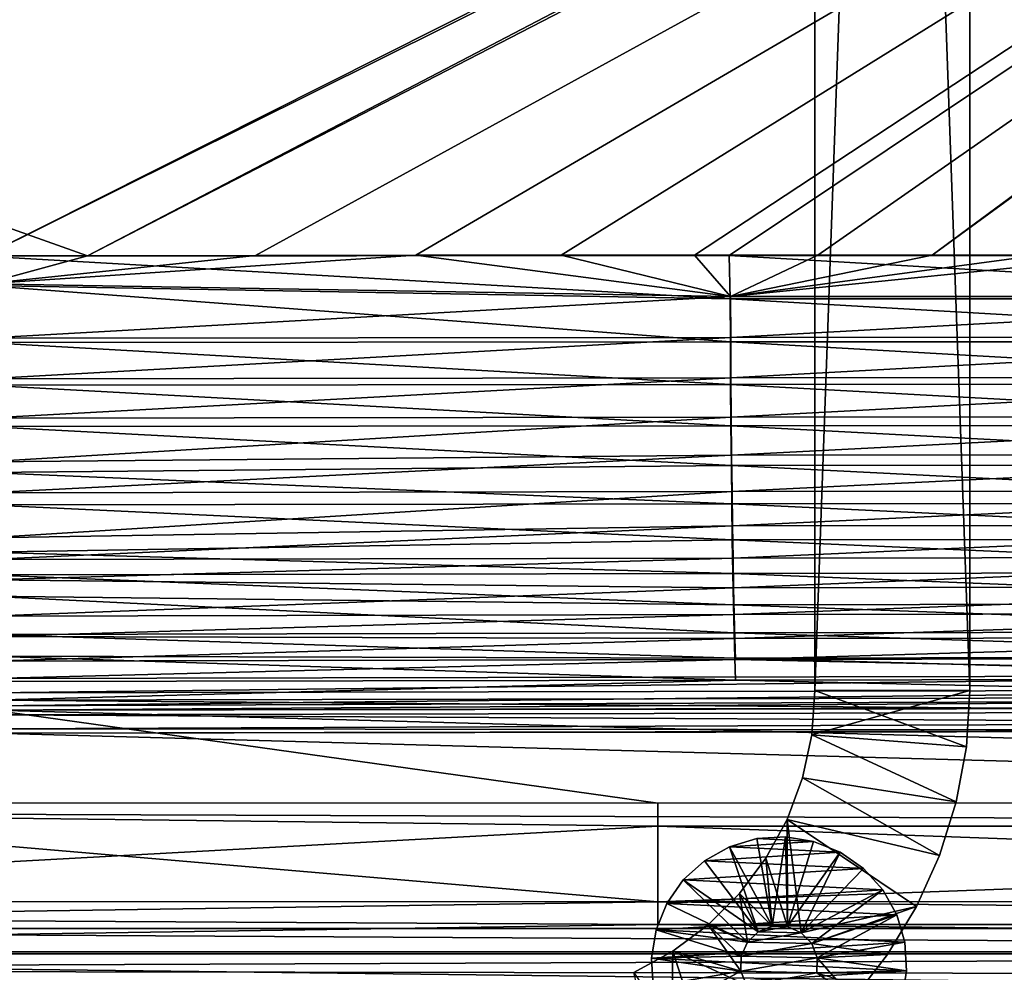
# Model space of a CAD drawing. Header units: metres. Extents: x -901 to 901, y -486 to 401.
# Tile 70 of 256: x -433 to -306, y -316 to -193. Entities that reach past the tile are written whole.
import ezdxf

# ---------------------------------------------------------------- set-up
doc = ezdxf.new("R2010")
doc.units = ezdxf.units.M

msp = doc.modelspace()

# ---------------------------------------------------------------- linework, layer by layer
at = {"layer": 'top0'}
for points in [[(-437.335358, -223.870071, -494.717072), (-520.393921, -188.45813, -493.390167), (-62.849209, -35.558052, -503.495331)], [(-518.588135, -190.194046, -490.413635), (-423.970123, -223.826447, -491.966522), (-62.84177, -35.37413, -500.496002)], [(-62.116249, -37.232742, -503.495331), (-437.335358, -223.870071, -494.717072), (-62.849209, -35.558052, -503.495331)], [(-423.970123, -223.826447, -491.966522), (-62.038971, -37.179729, -500.496002), (-62.84177, -35.37413, -500.496002)], [(-341.090759, -223.79567, -496.466583), (-437.335358, -223.870071, -494.717072), (-62.116249, -37.232742, -503.495331)], [(-423.970123, -223.826447, -491.966522), (-402.263153, -223.800766, -492.368256), (-62.038971, -37.179729, -500.496002)], [(-402.263153, -223.800766, -492.368256), (-381.537445, -223.778259, -492.746674), (-62.038971, -37.179729, -500.496002)], [(-62.038971, -37.179729, -500.496002), (-381.537445, -223.778259, -492.746674), (-362.761078, -223.761658, -493.084625)], [(-362.761078, -223.761658, -493.084625), (-345.556152, -223.751236, -493.389862), (-62.038971, -37.179729, -500.496002)], [(-345.556152, -223.751236, -493.389862), (-329.631134, -223.746918, -493.668304), (-62.038971, -37.179729, -500.496002)], [(-244.761276, -223.802536, -498.037628), (-341.090759, -223.79567, -496.466583), (-62.116249, -37.232742, -503.495331)], [(-62.038971, -37.179729, -500.496002), (-329.631134, -223.746918, -493.668304), (-314.839111, -223.748489, -493.923187)], [(-62.038971, -37.179729, -500.496002), (-314.839111, -223.748489, -493.923187), (-61.074459, -38.640835, -500.496002)], [(-314.839111, -223.748489, -493.923187), (-301.082428, -223.755539, -494.156799), (-61.074459, -38.640835, -500.496002)], [(-437.279114, -223.842056, -491.717743), (-423.970123, -223.826447, -491.966522), (-518.588135, -190.194046, -490.413635)], [(-437.335358, -223.870071, -494.717072), (-341.090759, -223.79567, -496.466583), (-340.949799, -229.396317, -496.149994)], [(-437.279114, -223.842056, -491.717743), (-437.268097, -227.462677, -491.574097), (-423.970123, -223.826447, -491.966522)], [(-340.904205, -229.093552, -493.165802), (-381.537445, -223.778259, -492.746674), (-437.268097, -227.462677, -491.574097)], [(-437.268097, -227.462677, -491.574097), (-381.537445, -223.778259, -492.746674), (-402.263153, -223.800766, -492.368256)], [(-437.268097, -227.462677, -491.574097), (-402.263153, -223.800766, -492.368256), (-423.970123, -223.826447, -491.966522)], [(-340.904205, -229.093552, -493.165802), (-362.761078, -223.761658, -493.084625), (-381.537445, -223.778259, -492.746674)], [(-345.556152, -223.751236, -493.389862), (-362.761078, -223.761658, -493.084625), (-340.904205, -229.093552, -493.165802)], [(-329.631134, -223.746918, -493.668304), (-345.556152, -223.751236, -493.389862), (-340.904205, -229.093552, -493.165802)], [(-340.949799, -229.396317, -496.149994), (-341.090759, -223.79567, -496.466583), (-244.546692, -229.389984, -497.7052)], [(-341.090759, -223.79567, -496.466583), (-244.761276, -223.802536, -498.037628), (-244.546692, -229.389984, -497.7052)], [(-340.904205, -229.093552, -493.165802), (-314.839111, -223.748489, -493.923187), (-329.631134, -223.746918, -493.668304)], [(-301.082428, -223.755539, -494.156799), (-314.839111, -223.748489, -493.923187), (-340.904205, -229.093552, -493.165802)], [(-288.256195, -223.766754, -494.371063), (-301.082428, -223.755539, -494.156799), (-340.904205, -229.093552, -493.165802)], [(-288.256195, -223.766754, -494.371063), (-340.904205, -229.093552, -493.165802), (-244.512421, -229.078262, -494.721771)], [(-437.323761, -227.669739, -494.566437), (-437.335358, -223.870071, -494.717072), (-340.949799, -229.396317, -496.149994)], [(-437.234711, -234.495651, -490.6586), (-340.904205, -229.093552, -493.165802), (-437.268097, -227.462677, -491.574097)], [(-340.949799, -229.396317, -496.149994), (-340.923492, -234.963837, -495.328735), (-437.323761, -227.669739, -494.566437)], [(-340.923492, -234.963837, -495.328735), (-437.288696, -235.059128, -493.604736), (-437.323761, -227.669739, -494.566437)], [(-340.87915, -234.394623, -492.38385), (-340.904205, -229.093552, -493.165802), (-437.234711, -234.495651, -490.6586)], [(-244.546692, -229.389984, -497.7052), (-244.524124, -234.942719, -496.869629), (-340.949799, -229.396317, -496.149994)], [(-244.524124, -234.942719, -496.869629), (-340.923492, -234.963837, -495.328735), (-340.949799, -229.396317, -496.149994)], [(-244.512421, -229.078262, -494.721771), (-340.904205, -229.093552, -493.165802), (-340.87915, -234.394623, -492.38385)], [(-244.512421, -229.078262, -494.721771), (-340.87915, -234.394623, -492.38385), (-244.490936, -234.36528, -493.926178)], [(-340.923492, -234.963837, -495.328735), (-340.888763, -240.44519, -494.01355), (-437.288696, -235.059128, -493.604736)], [(-340.888763, -240.44519, -494.01355), (-437.251465, -240.551544, -492.295929), (-437.288696, -235.059128, -493.604736)], [(-437.199249, -239.72522, -489.412445), (-340.87915, -234.394623, -492.38385), (-437.234711, -234.495651, -490.6586)], [(-340.846069, -239.613663, -491.131592), (-340.87915, -234.394623, -492.38385), (-437.199249, -239.72522, -489.412445)], [(-244.524124, -234.942719, -496.869629), (-244.494415, -240.408295, -495.542542), (-340.923492, -234.963837, -495.328735)], [(-244.494415, -240.408295, -495.542542), (-340.888763, -240.44519, -494.01355), (-340.923492, -234.963837, -495.328735)], [(-244.490936, -234.36528, -493.926178), (-340.87915, -234.394623, -492.38385), (-340.846069, -239.613663, -491.131592)], [(-244.462646, -239.569305, -492.662598), (-244.490936, -234.36528, -493.926178), (-340.846069, -239.613663, -491.131592)], [(-437.155365, -244.822952, -487.700287), (-340.846069, -239.613663, -491.131592), (-437.199249, -239.72522, -489.412445)], [(-340.805206, -244.700256, -489.417206), (-340.846069, -239.613663, -491.131592), (-437.155365, -244.822952, -487.700287)], [(-244.462646, -239.569305, -492.662598), (-340.846069, -239.613663, -491.131592), (-340.805206, -244.700256, -489.417206)], [(-244.42775, -244.640259, -490.93924), (-244.462646, -239.569305, -492.662598), (-340.805206, -244.700256, -489.417206)], [(-340.888763, -240.44519, -494.01355), (-340.845825, -245.78743, -492.212982), (-437.251465, -240.551544, -492.295929)], [(-340.845825, -245.78743, -492.212982), (-437.205383, -245.904312, -490.498169), (-437.251465, -240.551544, -492.295929)], [(-244.494415, -240.408295, -495.542542), (-244.457764, -245.734116, -493.732574), (-340.888763, -240.44519, -494.01355)], [(-244.457764, -245.734116, -493.732574), (-340.845825, -245.78743, -492.212982), (-340.888763, -240.44519, -494.01355)], [(-437.094971, -250.464966, -485.174622), (-340.805206, -244.700256, -489.417206), (-437.155365, -244.822952, -487.700287)], [(-340.756836, -249.606522, -487.251373), (-340.805206, -244.700256, -489.417206), (-437.094971, -250.464966, -485.174622)], [(-340.805206, -244.700256, -489.417206), (-340.756836, -249.606522, -487.251373), (-244.42775, -244.640259, -490.93924)], [(-340.756836, -249.606522, -487.251373), (-244.38652, -249.53064, -488.766907), (-244.42775, -244.640259, -490.93924)], [(-340.845825, -245.78743, -492.212982), (-340.795013, -250.940292, -489.938324), (-437.205383, -245.904312, -490.498169)], [(-340.795013, -250.940292, -489.938324), (-437.141937, -251.831802, -487.844757), (-437.205383, -245.904312, -490.498169)], [(-244.457764, -245.734116, -493.732574), (-244.414459, -250.8703, -491.45105), (-340.845825, -245.78743, -492.212982)], [(-244.414459, -250.8703, -491.45105), (-340.795013, -250.940292, -489.938324), (-340.845825, -245.78743, -492.212982)], [(-437.043976, -254.439285, -482.94696), (-340.756836, -249.606522, -487.251373), (-437.094971, -250.464966, -485.174622)], [(-340.701385, -254.294876, -484.654846), (-340.756836, -249.606522, -487.251373), (-437.043976, -254.439285, -482.94696)], [(-340.756836, -249.606522, -487.251373), (-340.701385, -254.294876, -484.654846), (-244.38652, -249.53064, -488.766907)], [(-340.701385, -254.294876, -484.654846), (-244.33931, -254.20314, -486.166229), (-244.38652, -249.53064, -488.766907)], [(-340.795013, -250.940292, -489.938324), (-340.736786, -255.864273, -487.211304), (-437.141937, -251.831802, -487.844757)], [(-244.414459, -250.8703, -491.45105), (-244.364883, -255.777634, -488.719666), (-340.795013, -250.940292, -489.938324)], [(-244.364883, -255.777634, -488.719666), (-340.736786, -255.864273, -487.211304), (-340.795013, -250.940292, -489.938324)], [(-340.736786, -255.864273, -487.211304), (-437.088409, -256.005157, -485.505524), (-437.141937, -251.831802, -487.844757)], [(-436.954468, -260.259003, -478.892365), (-340.701385, -254.294876, -484.654846), (-437.043976, -254.439285, -482.94696)], [(-340.639374, -258.730255, -481.65094), (-340.701385, -254.294876, -484.654846), (-436.954468, -260.259003, -478.892365)], [(-340.701385, -254.294876, -484.654846), (-340.639374, -258.730255, -481.65094), (-244.33931, -254.20314, -486.166229)], [(-340.639374, -258.730255, -481.65094), (-244.28653, -258.622986, -483.160431), (-244.33931, -254.20314, -486.166229)], [(-340.736786, -255.864273, -487.211304), (-340.671661, -260.522583, -484.056396), (-437.088409, -256.005157, -485.505524)], [(-340.671661, -260.522583, -484.056396), (-436.994354, -262.11969, -481.24527), (-437.088409, -256.005157, -485.505524)], [(-244.364883, -255.777634, -488.719666), (-244.309448, -260.419617, -485.562805), (-340.736786, -255.864273, -487.211304)], [(-244.309448, -260.419617, -485.562805), (-340.671661, -260.522583, -484.056396), (-340.736786, -255.864273, -487.211304)], [(-436.904175, -263.042816, -476.555054), (-340.639374, -258.730255, -481.65094), (-436.954468, -260.259003, -478.892365)], [(-340.571289, -262.877625, -478.262878), (-340.639374, -258.730255, -481.65094), (-436.904175, -263.042816, -476.555054)], [(-244.28653, -258.622986, -483.160431), (-340.639374, -258.730255, -481.65094), (-340.571289, -262.877625, -478.262878)], [(-340.571289, -262.877625, -478.262878), (-244.228607, -262.755402, -479.772705), (-244.28653, -258.622986, -483.160431)], [(-340.671661, -260.522583, -484.056396), (-340.600128, -264.878418, -480.498047), (-436.994354, -262.11969, -481.24527)], [(-244.309448, -260.419617, -485.562805), (-244.248611, -264.759766, -482.004822), (-340.671661, -260.522583, -484.056396)], [(-244.248611, -264.759766, -482.004822), (-340.600128, -264.878418, -480.498047), (-340.671661, -260.522583, -484.056396)], [(-340.600128, -264.878418, -480.498047), (-436.941589, -265.041138, -478.792328), (-436.994354, -262.11969, -481.24527)], [(-436.851135, -265.679199, -474.052582), (-340.571289, -262.877625, -478.262878), (-436.904175, -263.042816, -476.555054)], [(-340.497589, -266.703278, -474.515442), (-340.571289, -262.877625, -478.262878), (-436.851135, -265.679199, -474.052582)], [(-244.228607, -262.755402, -479.772705), (-340.571289, -262.877625, -478.262878), (-340.497589, -266.703278, -474.515442)], [(-244.165955, -266.567017, -476.02774), (-244.228607, -262.755402, -479.772705), (-340.497589, -266.703278, -474.515442)], [(-340.600128, -264.878418, -480.498047), (-340.522736, -268.896362, -476.562286), (-436.941589, -265.041138, -478.792328)], [(-340.522736, -268.896362, -476.562286), (-436.885895, -267.807922, -476.166229), (-436.941589, -265.041138, -478.792328)], [(-436.740387, -270.364105, -468.727539), (-340.497589, -266.703278, -474.515442), (-436.851135, -265.679199, -474.052582)], [(-244.248611, -264.759766, -482.004822), (-244.182816, -268.762939, -478.071625), (-340.600128, -264.878418, -480.498047)], [(-244.182816, -268.762939, -478.071625), (-340.522736, -268.896362, -476.562286), (-340.600128, -264.878418, -480.498047)], [(-340.418884, -270.178894, -470.439423), (-340.497589, -266.703278, -474.515442), (-436.740387, -270.364105, -468.727539)], [(-244.165955, -266.567017, -476.02774), (-340.497589, -266.703278, -474.515442), (-340.418884, -270.178894, -470.439423)], [(-244.099075, -270.029633, -471.956085), (-244.165955, -266.567017, -476.02774), (-340.418884, -270.178894, -470.439423)], [(-340.522736, -268.896362, -476.562286), (-340.440094, -272.546661, -472.281403), (-436.885895, -267.807922, -476.166229)], [(-340.440094, -272.546661, -472.281403), (-436.769562, -272.730377, -470.571411), (-436.885895, -267.807922, -476.166229)], [(-244.182816, -268.762939, -478.071625), (-244.112579, -272.399597, -473.795319), (-340.522736, -268.896362, -476.562286)], [(-244.112579, -272.399597, -473.795319), (-340.440094, -272.546661, -472.281403), (-340.522736, -268.896362, -476.562286)], [(-436.664856, -273.025513, -465.030121), (-340.418884, -270.178894, -470.439423), (-436.740387, -270.364105, -468.727539)], [(-340.335846, -273.277435, -466.067047), (-340.418884, -270.178894, -470.439423), (-436.664856, -273.025513, -465.030121)], [(-340.418884, -270.178894, -470.439423), (-340.335846, -273.277435, -466.067047), (-244.099075, -270.029633, -471.956085)], [(-340.335846, -273.277435, -466.067047), (-244.028503, -273.116516, -467.589813), (-244.099075, -270.029633, -471.956085)], [(-340.440094, -272.546661, -472.281403), (-340.352875, -275.800964, -467.68927), (-436.769562, -272.730377, -470.571411)], [(-340.352875, -275.800964, -467.68927), (-436.690247, -275.525116, -466.688812), (-436.769562, -272.730377, -470.571411)], [(-436.557739, -276.171509, -459.708191), (-340.335846, -273.277435, -466.067047), (-436.664856, -273.025513, -465.030121)], [(-340.249023, -275.971924, -461.430573), (-340.335846, -273.277435, -466.067047), (-436.557739, -276.171509, -459.708191)], [(-244.112579, -272.399597, -473.795319), (-244.038452, -275.641632, -469.209625), (-340.440094, -272.546661, -472.281403)], [(-244.038452, -275.641632, -469.209625), (-340.352875, -275.800964, -467.68927), (-340.440094, -272.546661, -472.281403)], [(-340.335846, -273.277435, -466.067047), (-340.249023, -275.971924, -461.430573), (-244.028503, -273.116516, -467.589813)], [(-340.249023, -275.971924, -461.430573), (-243.954758, -275.800873, -462.96106), (-244.028503, -273.116516, -467.589813)], [(-340.352875, -275.800964, -467.68927), (-340.261688, -278.630859, -462.819794), (-436.690247, -275.525116, -466.688812)], [(-340.261688, -278.630859, -462.819794), (-436.577698, -278.829712, -461.098785), (-436.690247, -275.525116, -466.688812)], [(-436.46106, -278.446564, -454.837769), (-340.249023, -275.971924, -461.430573), (-436.557739, -276.171509, -459.708191)], [(-243.878418, -278.058105, -458.104614), (-340.249023, -275.971924, -461.430573), (-436.46106, -278.446564, -454.837769)], [(-244.038452, -275.641632, -469.209625), (-243.961014, -278.460907, -464.348206), (-340.352875, -275.800964, -467.68927)], [(-243.961014, -278.460907, -464.348206), (-340.261688, -278.630859, -462.819794), (-340.352875, -275.800964, -467.68927)], [(-340.249023, -275.971924, -461.430573), (-243.878418, -278.058105, -458.104614), (-243.954758, -275.800873, -462.96106)], [(-436.361969, -280.273926, -449.782715), (-243.878418, -278.058105, -458.104614), (-436.46106, -278.446564, -454.837769)], [(-243.800171, -279.872437, -453.06662), (-243.878418, -278.058105, -458.104614), (-436.361969, -280.273926, -449.782715)], [(-243.880829, -280.831604, -459.247711), (-340.261688, -278.630859, -462.819794), (-243.961014, -278.460907, -464.348206)], [(-436.476196, -281.219116, -455.983551), (-436.577698, -278.829712, -461.098785), (-340.261688, -278.630859, -462.819794)], [(-243.880829, -280.831604, -459.247711), (-436.476196, -281.219116, -455.983551), (-340.261688, -278.630859, -462.819794)], [(-243.880829, -280.831604, -459.247711), (-243.79866, -282.737122, -453.956512), (-436.476196, -281.219116, -455.983551)], [(-436.228851, -281.975739, -442.898834), (-243.800171, -279.872437, -453.06662), (-436.361969, -280.273926, -449.782715)], [(-243.720795, -281.230316, -447.895966), (-243.800171, -279.872437, -453.06662), (-436.228851, -281.975739, -442.898834)], [(-243.79866, -282.737122, -453.956512), (-436.372101, -283.138306, -450.674438), (-436.476196, -281.219116, -455.983551)], [(-436.16037, -282.526184, -439.318207), (-243.720795, -281.230316, -447.895966), (-436.228851, -281.975739, -442.898834)], [(-436.16037, -282.526184, -439.318207), (-243.616119, -282.115753, -442.661072), (-243.720795, -281.230316, -447.895966)], [(-436.16037, -282.526184, -439.318207), (-0.734328, -294.453064, -341.548859), (-0.734328, -281.912231, -444.318481)], [(-243.616119, -282.115753, -442.661072), (-436.16037, -282.526184, -439.318207), (-0.734328, -281.912231, -444.318481)], [(-499.649292, -294.489624, -341.553345), (-350.277679, -294.524323, -341.557617), (-436.16037, -282.526184, -439.318207)], [(-243.79866, -282.737122, -453.956512), (-243.715302, -284.163269, -448.52597), (-436.372101, -283.138306, -450.674438)], [(-243.715302, -284.163269, -448.52597), (-436.232239, -284.926239, -443.441681), (-436.372101, -283.138306, -450.674438)], [(-350.277679, -294.524323, -341.557617), (-0.734328, -294.453064, -341.548859), (-436.16037, -282.526184, -439.318207)], [(-243.715302, -284.163269, -448.52597), (-243.830444, -285.09613, -443.004456), (-436.232239, -284.926239, -443.441681)], [(-0.734328, -297.508423, -341.914429), (-436.16037, -285.503845, -439.683838), (-0.734328, -284.889893, -444.684113)], [(-436.16037, -285.503845, -439.683838), (-243.830444, -285.09613, -443.004456), (-0.734328, -284.889893, -444.684113)], [(-490.559723, -295.788666, -355.920624), (-436.16037, -285.503845, -439.683838), (-0.734328, -297.508423, -341.914429)], [(-243.830444, -285.09613, -443.004456), (-436.16037, -285.503845, -439.683838), (-436.232239, -284.926239, -443.441681)], [(-566.378906, -307.201416, -238.7827), (-350.277679, -307.274475, -238.791992), (-499.649292, -294.489624, -341.553345)], [(-350.277679, -307.274475, -238.791992), (-350.277679, -294.524323, -341.557617), (-499.649292, -294.489624, -341.553345)], [(-0.734328, -307.200958, -238.782623), (-0.734328, -294.453064, -341.548859), (-350.277679, -307.274475, -238.791992)], [(-0.734328, -294.453064, -341.548859), (-350.277679, -294.524323, -341.557617), (-350.277679, -307.274475, -238.791992)], [(-560.476746, -309.032806, -248.254044), (-490.559723, -295.788666, -355.920624), (-350.277679, -297.508423, -341.914429)], [(-350.277679, -297.508423, -341.914429), (-490.559723, -295.788666, -355.920624), (-0.734328, -297.508423, -341.914429)], [(-350.277679, -310.183228, -239.156265), (-560.476746, -309.032806, -248.254044), (-350.277679, -297.508423, -341.914429)], [(-0.734328, -297.508423, -341.914429), (-0.734328, -310.183228, -239.156265), (-350.277679, -297.508423, -341.914429)], [(-0.734328, -310.183228, -239.156265), (-350.277679, -310.183228, -239.156265), (-350.277679, -297.508423, -341.914429)], [(-566.378906, -307.201416, -238.7827), (-584.056824, -310.73349, -211.562149), (-350.277679, -307.274475, -238.791992)], [(-584.056824, -310.73349, -211.562149), (-0.734328, -310.733368, -211.562912), (-350.277679, -307.274475, -238.791992)], [(-350.277679, -307.274475, -238.791992), (-0.734328, -310.733368, -211.562912), (-0.734328, -307.200958, -238.782623)], [(-584.056824, -313.707733, -211.954468), (-560.476746, -309.032806, -248.254044), (-350.277679, -310.183228, -239.156265)], [(-0.734328, -313.707611, -211.955231), (-584.056824, -313.707733, -211.954468), (-350.277679, -310.183228, -239.156265)], [(-0.734328, -310.183228, -239.156265), (-0.734328, -313.707611, -211.955231), (-350.277679, -310.183228, -239.156265)], [(-584.056824, -310.73349, -211.562149), (-599.732178, -313.965576, -187.438156), (-0.734328, -313.965668, -187.437561)], [(-0.734328, -310.733368, -211.562912), (-584.056824, -310.73349, -211.562149), (-0.734328, -313.965668, -187.437561)], [(-599.732178, -313.965576, -187.438156), (-633.088074, -321.170197, -136.149261), (-0.734328, -321.170319, -136.148438)], [(-0.734328, -313.965668, -187.437561), (-599.732178, -313.965576, -187.438156), (-0.734328, -321.170319, -136.148438)], [(-0.734328, -316.939209, -187.835037), (-595.426453, -316.041077, -194.464172), (-0.734328, -313.707611, -211.955231)], [(-595.426453, -316.041077, -194.464172), (-584.056824, -313.707733, -211.954468), (-0.734328, -313.707611, -211.955231)], [(-630.377197, -323.53772, -140.740814), (-595.426453, -316.041077, -194.464172), (-0.734328, -316.939209, -187.835037)]]:
    msp.add_3dface(points, dxfattribs=at)
at = {"layer": 'top012'}
for points in [[(-309.990051, -280, -540), (-329.990051, -280, -540), (-309.990051, 280, -540)], [(-329.990051, -280, -540), (-329.990051, 280, -540), (-309.990051, 280, -540)], [(-329.990051, 280, -540), (-329.990051, -280, -540), (-329.990051, 280, -520)], [(-329.990051, -280, -540), (-329.990051, -280, -520), (-329.990051, 280, -520)], [(-329.990051, -280, -520), (-309.990051, -280, -520), (-329.990051, 280, -520)], [(-309.990051, -280, -520), (-309.990051, 280, -520), (-329.990051, 280, -520)], [(-309.990051, -280, -520), (-309.990051, -280, -540), (-309.990051, 280, -520)], [(-309.990051, -280, -540), (-309.990051, 280, -540), (-309.990051, 280, -520)], [(-310.427521, -287.232178, -540), (-330.397217, -285.692596, -540), (-309.990051, -280, -540)], [(-330.397217, -285.692596, -540), (-329.990051, -280, -540), (-309.990051, -280, -540)], [(-329.990051, -280, -540), (-330.397217, -285.692596, -540), (-329.990051, -280, -520)], [(-330.397217, -285.692596, -540), (-330.397217, -285.692596, -520), (-329.990051, -280, -520)], [(-330.397217, -285.692596, -520), (-310.427521, -287.232178, -520), (-329.990051, -280, -520)], [(-310.427521, -287.232178, -520), (-309.990051, -280, -520), (-329.990051, -280, -520)], [(-310.427521, -287.232178, -540), (-309.990051, -280, -540), (-310.427521, -287.232178, -520)], [(-310.427521, -287.232178, -520), (-309.990051, -280, -540), (-309.990051, -280, -520)], [(-311.733551, -294.358917, -540), (-331.610352, -291.269287, -540), (-330.397217, -285.692596, -540)], [(-330.397217, -285.692596, -540), (-331.610352, -291.269287, -540), (-330.397217, -285.692596, -520)], [(-331.610352, -291.269287, -540), (-331.610352, -291.269287, -520), (-330.397217, -285.692596, -520)], [(-331.610352, -291.269287, -520), (-311.733551, -294.358917, -520), (-330.397217, -285.692596, -520)], [(-310.427521, -287.232178, -540), (-311.733551, -294.358917, -540), (-330.397217, -285.692596, -540)], [(-311.733551, -294.358917, -520), (-310.427521, -287.232178, -520), (-330.397217, -285.692596, -520)], [(-311.733551, -294.358917, -540), (-310.427521, -287.232178, -540), (-311.733551, -294.358917, -520)], [(-311.733551, -294.358917, -520), (-310.427521, -287.232178, -540), (-310.427521, -287.232178, -520)], [(-313.889099, -301.276276, -540), (-333.604767, -296.616577, -540), (-331.610352, -291.269287, -540)], [(-331.610352, -291.269287, -540), (-333.604767, -296.616577, -540), (-331.610352, -291.269287, -520)], [(-333.604767, -296.616577, -540), (-333.604767, -296.616577, -520), (-331.610352, -291.269287, -520)], [(-333.604767, -296.616577, -520), (-313.889099, -301.276276, -520), (-331.610352, -291.269287, -520)], [(-311.733551, -294.358917, -540), (-313.889099, -301.276276, -540), (-331.610352, -291.269287, -540)], [(-313.889099, -301.276276, -520), (-311.733551, -294.358917, -520), (-331.610352, -291.269287, -520)], [(-313.889099, -301.276276, -540), (-311.733551, -294.358917, -540), (-313.889099, -301.276276, -520)], [(-313.889099, -301.276276, -520), (-311.733551, -294.358917, -540), (-311.733551, -294.358917, -520)], [(-336.339905, -301.62561, -540), (-333.604767, -296.616577, -540), (-333.552612, -310.474213, -540)], [(-333.604767, -296.616577, -540), (-336.339905, -301.62561, -540), (-333.604767, -296.616577, -520)], [(-336.339905, -301.62561, -540), (-336.339905, -301.62561, -520), (-333.604767, -296.616577, -520)], [(-333.604767, -296.616577, -520), (-336.339905, -301.62561, -520), (-333.552612, -310.474213, -520)], [(-313.889099, -301.276276, -540), (-316.862701, -307.883392, -540), (-333.604767, -296.616577, -540)], [(-316.862701, -307.883392, -540), (-331.767059, -311.259857, -540), (-333.604767, -296.616577, -540)], [(-333.604767, -296.616577, -540), (-331.767059, -311.259857, -540), (-333.552612, -310.474213, -540)], [(-331.767059, -311.259857, -520), (-316.862701, -307.883392, -520), (-333.604767, -296.616577, -520)], [(-316.862701, -307.883392, -520), (-313.889099, -301.276276, -520), (-333.604767, -296.616577, -520)], [(-331.767059, -311.259857, -520), (-333.604767, -296.616577, -520), (-333.552612, -310.474213, -520)], [(-337.499908, -299.105988, -595.000183), (-333.812256, -298.875854, -595.000183), (-337.499908, -299.105988, -630.000183)], [(-333.812256, -298.875854, -595.000183), (-333.812256, -298.875854, -630.000183), (-337.499908, -299.105988, -630.000183)], [(-337.499908, -299.105988, -630.000183), (-333.812256, -298.875854, -630.000183), (-330.165863, -299.472015, -630.000183)], [(-333.812256, -298.875854, -595.000183), (-337.499908, -299.105988, -595.000183), (-335.502899, -310.431641, -595)], [(-333.552612, -310.474213, -595), (-333.812256, -298.875854, -595.000183), (-335.502899, -310.431641, -595)], [(-333.812256, -298.875854, -595.000183), (-330.165863, -299.472015, -595.000183), (-333.812256, -298.875854, -630.000183)], [(-330.165863, -299.472015, -595.000183), (-330.165863, -299.472015, -630.000183), (-333.812256, -298.875854, -630.000183)], [(-333.552612, -310.474213, -595), (-330.165863, -299.472015, -595.000183), (-333.812256, -298.875854, -595.000183)], [(-344.266479, -301.958344, -595.000183), (-341.043884, -300.15097, -595.000183), (-344.266479, -301.958344, -630.000183)], [(-341.043884, -300.15097, -595.000183), (-341.043884, -300.15097, -630.000183), (-344.266479, -301.958344, -630.000183)], [(-341.043884, -300.15097, -630.000183), (-326.74353, -300.864685, -630.000183), (-344.266479, -301.958344, -630.000183)], [(-341.043884, -300.15097, -595.000183), (-344.266479, -301.958344, -595.000183), (-337.321014, -311.138672, -595)], [(-341.043884, -300.15097, -595.000183), (-337.499908, -299.105988, -595.000183), (-341.043884, -300.15097, -630.000183)], [(-337.499908, -299.105988, -595.000183), (-337.499908, -299.105988, -630.000183), (-341.043884, -300.15097, -630.000183)], [(-337.499908, -299.105988, -630.000183), (-330.165863, -299.472015, -630.000183), (-341.043884, -300.15097, -630.000183)], [(-335.502899, -310.431641, -595), (-337.499908, -299.105988, -595.000183), (-341.043884, -300.15097, -595.000183)], [(-330.165863, -299.472015, -630.000183), (-326.74353, -300.864685, -630.000183), (-341.043884, -300.15097, -630.000183)], [(-335.502899, -310.431641, -595), (-341.043884, -300.15097, -595.000183), (-337.321014, -311.138672, -595)], [(-326.74353, -300.864685, -595.000183), (-330.165863, -299.472015, -595.000183), (-333.552612, -310.474213, -595)], [(-330.165863, -299.472015, -595.000183), (-326.74353, -300.864685, -595.000183), (-330.165863, -299.472015, -630.000183)], [(-326.74353, -300.864685, -595.000183), (-326.74353, -300.864685, -630.000183), (-330.165863, -299.472015, -630.000183)], [(-326.74353, -300.864685, -630.000183), (-323.716919, -302.983948, -630.000183), (-344.266479, -301.958344, -630.000183)], [(-331.767059, -311.259857, -595), (-326.74353, -300.864685, -595.000183), (-333.552612, -310.474213, -595)], [(-331.767059, -311.259857, -595), (-323.716919, -302.983948, -595.000183), (-326.74353, -300.864685, -595.000183)], [(-326.74353, -300.864685, -595.000183), (-323.716919, -302.983948, -595.000183), (-326.74353, -300.864685, -630.000183)], [(-323.716919, -302.983948, -595.000183), (-323.716919, -302.983948, -630.000183), (-326.74353, -300.864685, -630.000183)], [(-316.862701, -307.883392, -540), (-313.889099, -301.276276, -540), (-316.862701, -307.883392, -520)], [(-316.862701, -307.883392, -520), (-313.889099, -301.276276, -540), (-313.889099, -301.276276, -520)], [(-347.006104, -304.4375, -595.000183), (-344.266479, -301.958344, -595.000183), (-347.006104, -304.4375, -630.000183)], [(-344.266479, -301.958344, -595.000183), (-344.266479, -301.958344, -630.000183), (-347.006104, -304.4375, -630.000183)], [(-344.266479, -301.958344, -630.000183), (-323.716919, -302.983948, -630.000183), (-347.006104, -304.4375, -630.000183)], [(-337.321014, -311.138672, -595), (-344.266479, -301.958344, -595.000183), (-347.006104, -304.4375, -595.000183)], [(-339.760071, -306.194427, -540), (-336.339905, -301.62561, -540), (-335.502899, -310.431641, -540)], [(-336.339905, -301.62561, -540), (-339.760071, -306.194427, -540), (-336.339905, -301.62561, -520)], [(-339.760071, -306.194427, -540), (-339.760071, -306.194427, -520), (-336.339905, -301.62561, -520)], [(-336.339905, -301.62561, -520), (-339.760071, -306.194427, -520), (-335.502899, -310.431641, -520)], [(-335.502899, -310.431641, -540), (-336.339905, -301.62561, -540), (-333.552612, -310.474213, -540)], [(-333.552612, -310.474213, -520), (-336.339905, -301.62561, -520), (-335.502899, -310.431641, -520)], [(-323.716919, -302.983948, -630.000183), (-321.237732, -305.723572, -630.000183), (-347.006104, -304.4375, -630.000183)], [(-321.237732, -305.723572, -595.000183), (-323.716919, -302.983948, -595.000183), (-331.767059, -311.259857, -595)], [(-323.716919, -302.983948, -595.000183), (-321.237732, -305.723572, -595.000183), (-323.716919, -302.983948, -630.000183)], [(-321.237732, -305.723572, -595.000183), (-321.237732, -305.723572, -630.000183), (-323.716919, -302.983948, -630.000183)], [(-349.125366, -307.464142, -595.000183), (-347.006104, -304.4375, -595.000183), (-349.125366, -307.464142, -630.000183)], [(-347.006104, -304.4375, -595.000183), (-347.006104, -304.4375, -630.000183), (-349.125366, -307.464142, -630.000183)], [(-347.006104, -304.4375, -630.000183), (-321.237732, -305.723572, -630.000183), (-349.125366, -307.464142, -630.000183)], [(-347.006104, -304.4375, -595.000183), (-349.125366, -307.464142, -595.000183), (-338.730194, -312.48764, -595)], [(-337.321014, -311.138672, -595), (-347.006104, -304.4375, -595.000183), (-338.730194, -312.48764, -595)], [(-321.237732, -305.723572, -630.000183), (-319.430359, -308.946167, -630.000183), (-349.125366, -307.464142, -630.000183)], [(-343.795624, -310.22998, -540), (-339.760071, -306.194427, -540), (-338.730194, -312.48764, -540)], [(-339.760071, -306.194427, -520), (-339.760071, -306.194427, -540), (-343.795624, -310.22998, -520)], [(-339.760071, -306.194427, -540), (-343.795624, -310.22998, -540), (-343.795624, -310.22998, -520)], [(-339.760071, -306.194427, -520), (-343.795624, -310.22998, -520), (-338.730194, -312.48764, -520)], [(-339.760071, -306.194427, -540), (-337.321014, -311.138672, -540), (-338.730194, -312.48764, -540)], [(-337.321014, -311.138672, -540), (-339.760071, -306.194427, -540), (-335.502899, -310.431641, -540)], [(-335.502899, -310.431641, -520), (-339.760071, -306.194427, -520), (-337.321014, -311.138672, -520)], [(-339.760071, -306.194427, -520), (-338.730194, -312.48764, -520), (-337.321014, -311.138672, -520)], [(-330.41806, -312.669037, -595), (-321.237732, -305.723572, -595.000183), (-331.767059, -311.259857, -595)], [(-319.430359, -308.946167, -595.000183), (-321.237732, -305.723572, -595.000183), (-330.41806, -312.669037, -595)], [(-321.237732, -305.723572, -595.000183), (-319.430359, -308.946167, -595.000183), (-321.237732, -305.723572, -630.000183)], [(-319.430359, -308.946167, -595.000183), (-319.430359, -308.946167, -630.000183), (-321.237732, -305.723572, -630.000183)], [(-350.518036, -310.886475, -595.000183), (-349.125366, -307.464142, -595.000183), (-350.518036, -310.886475, -630.000183)], [(-349.125366, -307.464142, -595.000183), (-349.125366, -307.464142, -630.000183), (-350.518036, -310.886475, -630.000183)], [(-349.125366, -307.464142, -630.000183), (-319.430359, -308.946167, -630.000183), (-350.518036, -310.886475, -630.000183)], [(-338.730194, -312.48764, -595), (-349.125366, -307.464142, -595.000183), (-350.518036, -310.886475, -595.000183)], [(-319.430359, -308.946167, -630.000183), (-318.385406, -312.490143, -630.000183), (-350.518036, -310.886475, -630.000183)], [(-331.767059, -311.259857, -540), (-316.862701, -307.883392, -540), (-330.41806, -312.669037, -540)], [(-316.862701, -307.883392, -520), (-331.767059, -311.259857, -520), (-330.41806, -312.669037, -520)], [(-316.862701, -307.883392, -540), (-320.611023, -314.083862, -540), (-330.41806, -312.669037, -540)], [(-320.611023, -314.083862, -520), (-316.862701, -307.883392, -520), (-330.41806, -312.669037, -520)], [(-329.711029, -314.487152, -595), (-319.430359, -308.946167, -595.000183), (-330.41806, -312.669037, -595)], [(-329.711029, -314.487152, -595), (-318.385406, -312.490143, -595.000183), (-319.430359, -308.946167, -595.000183)], [(-320.611023, -314.083862, -540), (-316.862701, -307.883392, -540), (-320.611023, -314.083862, -520)], [(-320.611023, -314.083862, -520), (-316.862701, -307.883392, -540), (-316.862701, -307.883392, -520)], [(-319.430359, -308.946167, -595.000183), (-318.385406, -312.490143, -595.000183), (-319.430359, -308.946167, -630.000183)], [(-318.385406, -312.490143, -595.000183), (-318.385406, -312.490143, -630.000183), (-319.430359, -308.946167, -630.000183)], [(-348.364441, -313.650146, -540), (-343.795624, -310.22998, -540), (-339.558411, -316.223511, -540)], [(-343.795624, -310.22998, -520), (-343.795624, -310.22998, -540), (-348.364441, -313.650146, -540)], [(-343.795624, -310.22998, -520), (-348.364441, -313.650146, -540), (-348.364441, -313.650146, -520)], [(-348.364441, -313.650146, -520), (-339.558411, -316.223511, -520), (-343.795624, -310.22998, -520)], [(-339.558411, -316.223511, -540), (-343.795624, -310.22998, -540), (-339.515869, -314.273224, -540)], [(-343.795624, -310.22998, -540), (-338.730194, -312.48764, -540), (-339.515869, -314.273224, -540)], [(-339.558411, -316.223511, -520), (-339.515869, -314.273224, -520), (-343.795624, -310.22998, -520)], [(-343.795624, -310.22998, -520), (-339.515869, -314.273224, -520), (-338.730194, -312.48764, -520)], [(-351.114197, -314.532867, -595.000183), (-350.518036, -310.886475, -595.000183), (-351.114197, -314.532867, -630.000183)], [(-350.518036, -310.886475, -595.000183), (-350.518036, -310.886475, -630.000183), (-351.114197, -314.532867, -630.000183)], [(-350.518036, -310.886475, -630.000183), (-318.385406, -312.490143, -630.000183), (-351.114197, -314.532867, -630.000183)], [(-350.518036, -310.886475, -595.000183), (-351.114197, -314.532867, -595.000183), (-339.515869, -314.273224, -595)], [(-338.730194, -312.48764, -595), (-350.518036, -310.886475, -595.000183), (-339.515869, -314.273224, -595)], [(-338.730194, -312.48764, -540), (-337.321014, -311.138672, -540), (-338.730194, -312.48764, -595)], [(-337.321014, -311.138672, -540), (-337.321014, -311.138672, -595), (-338.730194, -312.48764, -595)], [(-338.730194, -312.48764, -510), (-337.321014, -311.138672, -510), (-338.730194, -312.48764, -520)], [(-337.321014, -311.138672, -510), (-337.321014, -311.138672, -520), (-338.730194, -312.48764, -520)], [(-331.767059, -311.259857, -510), (-337.321014, -311.138672, -510), (-338.730194, -312.48764, -510)], [(-330.41806, -312.669037, -510), (-331.767059, -311.259857, -510), (-338.730194, -312.48764, -510)], [(-337.321014, -311.138672, -540), (-335.502899, -310.431641, -540), (-337.321014, -311.138672, -595)], [(-335.502899, -310.431641, -540), (-335.502899, -310.431641, -595), (-337.321014, -311.138672, -595)], [(-337.321014, -311.138672, -510), (-335.502899, -310.431641, -510), (-337.321014, -311.138672, -520)], [(-335.502899, -310.431641, -510), (-335.502899, -310.431641, -520), (-337.321014, -311.138672, -520)], [(-333.552612, -310.474213, -510), (-335.502899, -310.431641, -510), (-337.321014, -311.138672, -510)], [(-331.767059, -311.259857, -510), (-333.552612, -310.474213, -510), (-337.321014, -311.138672, -510)], [(-333.552612, -310.474213, -595), (-335.502899, -310.431641, -595), (-333.552612, -310.474213, -540)], [(-335.502899, -310.431641, -595), (-335.502899, -310.431641, -540), (-333.552612, -310.474213, -540)], [(-333.552612, -310.474213, -520), (-335.502899, -310.431641, -520), (-333.552612, -310.474213, -510)], [(-335.502899, -310.431641, -520), (-335.502899, -310.431641, -510), (-333.552612, -310.474213, -510)], [(-331.767059, -311.259857, -595), (-333.552612, -310.474213, -595), (-331.767059, -311.259857, -540)], [(-333.552612, -310.474213, -595), (-333.552612, -310.474213, -540), (-331.767059, -311.259857, -540)], [(-331.767059, -311.259857, -520), (-333.552612, -310.474213, -520), (-331.767059, -311.259857, -510)], [(-333.552612, -310.474213, -520), (-333.552612, -310.474213, -510), (-331.767059, -311.259857, -510)], [(-330.41806, -312.669037, -595), (-331.767059, -311.259857, -595), (-330.41806, -312.669037, -540)], [(-331.767059, -311.259857, -595), (-331.767059, -311.259857, -540), (-330.41806, -312.669037, -540)], [(-330.41806, -312.669037, -520), (-331.767059, -311.259857, -520), (-330.41806, -312.669037, -510)], [(-331.767059, -311.259857, -520), (-331.767059, -311.259857, -510), (-330.41806, -312.669037, -510)], [(-318.385406, -312.490143, -630.000183), (-318.155243, -316.177795, -630.000183), (-351.114197, -314.532867, -630.000183)], [(-339.515869, -314.273224, -540), (-338.730194, -312.48764, -540), (-339.515869, -314.273224, -595)], [(-338.730194, -312.48764, -540), (-338.730194, -312.48764, -595), (-339.515869, -314.273224, -595)], [(-339.515869, -314.273224, -510), (-338.730194, -312.48764, -510), (-339.515869, -314.273224, -520)], [(-338.730194, -312.48764, -510), (-338.730194, -312.48764, -520), (-339.515869, -314.273224, -520)], [(-330.41806, -312.669037, -510), (-338.730194, -312.48764, -510), (-339.515869, -314.273224, -510)], [(-329.711029, -314.487152, -510), (-330.41806, -312.669037, -510), (-339.515869, -314.273224, -510)], [(-330.41806, -312.669037, -540), (-320.611023, -314.083862, -540), (-329.711029, -314.487152, -540)], [(-329.711029, -314.487152, -595), (-330.41806, -312.669037, -595), (-329.711029, -314.487152, -540)], [(-330.41806, -312.669037, -595), (-330.41806, -312.669037, -540), (-329.711029, -314.487152, -540)], [(-329.711029, -314.487152, -520), (-330.41806, -312.669037, -520), (-329.711029, -314.487152, -510)], [(-330.41806, -312.669037, -520), (-330.41806, -312.669037, -510), (-329.711029, -314.487152, -510)], [(-320.611023, -314.083862, -520), (-330.41806, -312.669037, -520), (-329.711029, -314.487152, -520)], [(-318.155243, -316.177795, -595.000183), (-318.385406, -312.490143, -595.000183), (-329.711029, -314.487152, -595)], [(-318.155243, -316.177795, -630.000183), (-318.385406, -312.490143, -630.000183), (-318.155243, -316.177795, -595.000183)], [(-318.385406, -312.490143, -630.000183), (-318.385406, -312.490143, -595.000183), (-318.155243, -316.177795, -595.000183)], [(-348.364441, -313.650146, -540), (-348.713776, -336.100952, -540), (-353.373474, -316.385284, -540)], [(-348.364441, -313.650146, -540), (-353.373474, -316.385284, -540), (-348.364441, -313.650146, -520)], [(-348.364441, -313.650146, -520), (-353.373474, -316.385284, -540), (-353.373474, -316.385284, -520)], [(-342.106659, -333.12735, -520), (-348.364441, -313.650146, -520), (-353.373474, -316.385284, -520)], [(-342.106659, -333.12735, -540), (-348.713776, -336.100952, -540), (-348.364441, -313.650146, -540)], [(-338.851379, -318.041626, -540), (-342.106659, -333.12735, -540), (-348.364441, -313.650146, -540)], [(-338.851379, -318.041626, -540), (-348.364441, -313.650146, -540), (-339.558411, -316.223511, -540)], [(-342.106659, -333.12735, -520), (-338.851379, -318.041626, -520), (-348.364441, -313.650146, -520)], [(-338.851379, -318.041626, -520), (-339.558411, -316.223511, -520), (-348.364441, -313.650146, -520)], [(-320.611023, -314.083862, -540), (-325.079407, -319.787354, -540), (-329.711029, -314.487152, -540)], [(-325.079407, -319.787354, -520), (-320.611023, -314.083862, -520), (-329.711029, -314.487152, -520)], [(-325.079407, -319.787354, -520), (-325.079407, -319.787354, -540), (-320.611023, -314.083862, -540)], [(-325.079407, -319.787354, -520), (-320.611023, -314.083862, -540), (-320.611023, -314.083862, -520)], [(-339.515869, -314.273224, -595), (-351.114197, -314.532867, -595.000183), (-339.558411, -316.223511, -595)], [(-350.884064, -318.22052, -595.000183), (-351.114197, -314.532867, -595.000183), (-350.884064, -318.22052, -630.000183)], [(-351.114197, -314.532867, -595.000183), (-351.114197, -314.532867, -630.000183), (-350.884064, -318.22052, -630.000183)], [(-351.114197, -314.532867, -630.000183), (-318.155243, -316.177795, -630.000183), (-350.884064, -318.22052, -630.000183)], [(-351.114197, -314.532867, -595.000183), (-350.884064, -318.22052, -595.000183), (-339.558411, -316.223511, -595)], [(-339.558411, -316.223511, -540), (-339.515869, -314.273224, -540), (-339.558411, -316.223511, -595)], [(-339.515869, -314.273224, -540), (-339.515869, -314.273224, -595), (-339.558411, -316.223511, -595)], [(-339.558411, -316.223511, -510), (-339.515869, -314.273224, -510), (-339.558411, -316.223511, -520)], [(-339.515869, -314.273224, -510), (-339.515869, -314.273224, -520), (-339.558411, -316.223511, -520)], [(-329.711029, -314.487152, -510), (-339.515869, -314.273224, -510), (-339.558411, -316.223511, -510)], [(-329.753601, -316.437439, -510), (-329.711029, -314.487152, -510), (-339.558411, -316.223511, -510)], [(-329.711029, -314.487152, -540), (-325.079407, -319.787354, -540), (-329.753601, -316.437439, -540)], [(-329.753601, -316.437439, -595), (-329.711029, -314.487152, -595), (-329.753601, -316.437439, -540)], [(-329.711029, -314.487152, -595), (-329.711029, -314.487152, -540), (-329.753601, -316.437439, -540)], [(-329.753601, -316.437439, -595), (-318.155243, -316.177795, -595.000183), (-329.711029, -314.487152, -595)], [(-329.753601, -316.437439, -520), (-329.711029, -314.487152, -520), (-329.753601, -316.437439, -510)], [(-329.711029, -314.487152, -520), (-329.711029, -314.487152, -510), (-329.753601, -316.437439, -510)], [(-325.079407, -319.787354, -520), (-329.711029, -314.487152, -520), (-329.753601, -316.437439, -520)], [(-318.155243, -316.177795, -630.000183), (-318.751434, -319.824188, -630.000183), (-350.884064, -318.22052, -630.000183)], [(-350.884064, -318.22052, -595.000183), (-349.839081, -321.764496, -595.000183), (-339.558411, -316.223511, -595)], [(-339.558411, -316.223511, -595), (-349.839081, -321.764496, -595.000183), (-338.851379, -318.041626, -595)], [(-338.851379, -318.041626, -540), (-339.558411, -316.223511, -540), (-338.851379, -318.041626, -595)], [(-339.558411, -316.223511, -540), (-339.558411, -316.223511, -595), (-338.851379, -318.041626, -595)], [(-338.851379, -318.041626, -510), (-339.558411, -316.223511, -510), (-338.851379, -318.041626, -520)], [(-339.558411, -316.223511, -510), (-339.558411, -316.223511, -520), (-338.851379, -318.041626, -520)], [(-329.753601, -316.437439, -510), (-339.558411, -316.223511, -510), (-338.851379, -318.041626, -510)], [(-318.751434, -319.824188, -595.000183), (-318.155243, -316.177795, -595.000183), (-329.753601, -316.437439, -595)], [(-318.751434, -319.824188, -630.000183), (-318.155243, -316.177795, -630.000183), (-318.751434, -319.824188, -595.000183)], [(-318.155243, -316.177795, -630.000183), (-318.155243, -316.177795, -595.000183), (-318.751434, -319.824188, -595.000183)]]:
    msp.add_3dface(points, dxfattribs=at)

doc.saveas('drawing.dxf')
